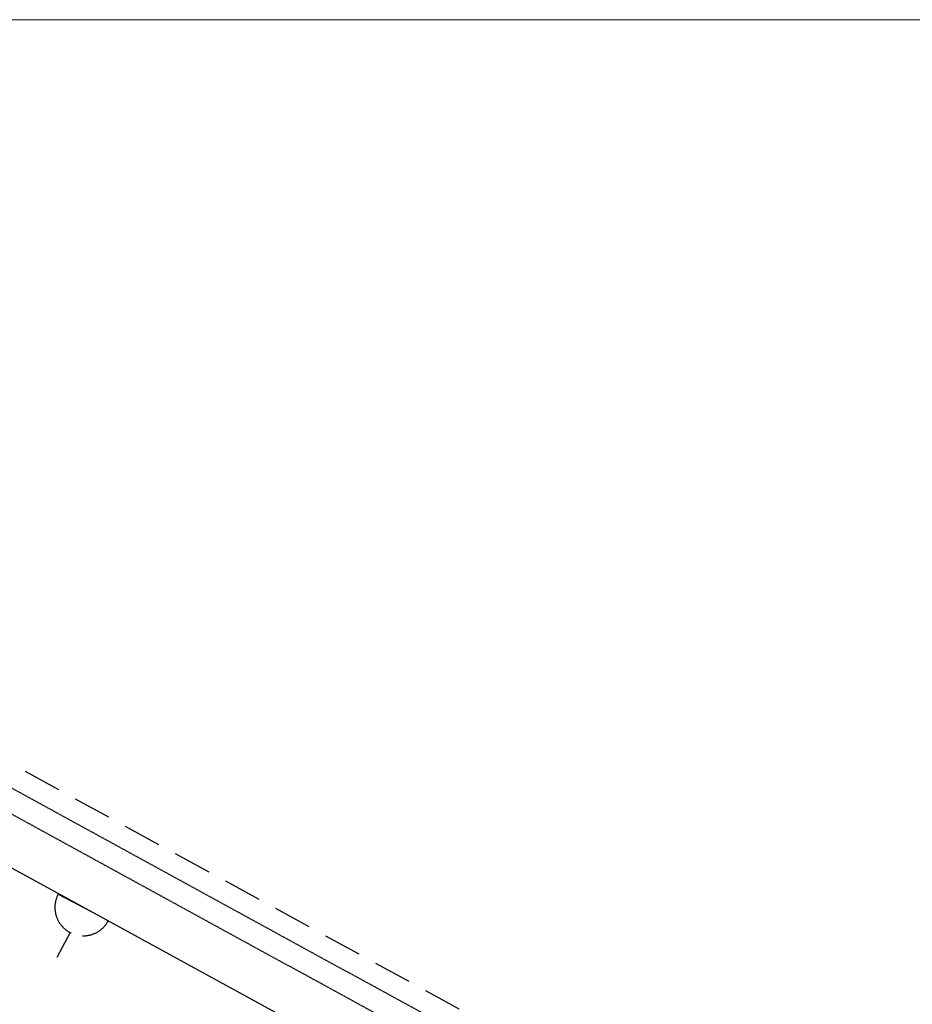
# Model space of a CAD drawing. Header units: millimetres. Extents: x 140304 to 319987, y -10756 to 142544.
# Tile 87 of 203: x 162316 to 165250, y 77372 to 80606. Entities that reach past the tile are written whole.
import ezdxf

# ---------------------------------------------------------------- set-up
doc = ezdxf.new("R2010")
doc.units = ezdxf.units.MM
doc.header["$LTSCALE"] = 10
doc.linetypes.add('( Hidden )', pattern=[0.375, 0.25, -0.125])
doc.linetypes.add('ACAD_ISO02W100', pattern=[15, 12, -3])
for name, color, linetype, true_color in [('CT_BULKHEAD', 7, '( Hidden )', 0x00c700), ('CT_SIGNAGE', 7, '( Hidden )', 0x0000e6), ('furn', 7, 'CONTINUOUS', 0x9c9c9c)]:
    doc.layers.add(name, color=color, linetype=linetype, true_color=true_color)
for name, color, linetype, lineweight in [('ele_15', 34, 'CONTINUOUS', 15), ('ELECT', 30, 'ACAD_ISO02W100', 30), ('T', 2, 'CONTINUOUS', 20)]:
    doc.layers.add(name, color=color, linetype=linetype, lineweight=lineweight)

# ---------------------------------------------------------------- blocks, each defined once
blk = doc.blocks.new('Base lucknow')
at = {"layer": 'T'}
blk.add_lwpolyline([(167058.2, 100502.1), (140304.4, 100502.1)], dxfattribs=at)
blk = doc.blocks.new('6Amp')
at = {"layer": 'ELECT'}
for p, q in [((0, 74.1), (0, 148.2)), ((74.1, 0), (-74.1, 0))]:
    blk.add_line(p, q, dxfattribs=at)
blk.add_arc((0, 0), 74.1, 0, 180, dxfattribs=at)

msp = doc.modelspace()

# ---------------------------------------------------------------- linework, layer by layer
at = {"layer": 'CT_BULKHEAD', "ltscale": 50}
msp.add_lwpolyline([(164540.4, 76657.3), (164437.8, 76805.2, 0.116407), (163925.4, 77266), (161706.6, 78480.1, 0.125829), (160554.6, 78774.7), (160456.8, 78774.7)], format="xyb", dxfattribs=at)
at = {"layer": 'CT_SIGNAGE'}
for points in [[(164480, 76616.4), (164373.3, 76770.2, 0.116407), (163886.5, 77207.9), (161667.8, 78422, 0.125829), (160551.7, 78707.4), (160453.9, 78707.4)], [(164418.4, 76573.6), (164311.7, 76727.4, 0.116407), (163850.5, 77142.1), (161631.8, 78356.2, 0.125829), (160551.7, 78632.4), (160453.9, 78632.4)]]:
    msp.add_lwpolyline(points, format="xyb", dxfattribs=at)
at = {"layer": 'furn', "ltscale": 0.25}
msp.add_lwpolyline([(164293.5, 76486.9), (164191.3, 76634.2, 0.116407), (163781.4, 77002.8), (161562.6, 78216.9, 0.125829), (160554.6, 78474.7), (160456.8, 78474.7)], format="xyb", dxfattribs=at)

# ---------------------------------------------------------------- block references
at = {"layer": 'ele_15'}
msp.add_blockref('Base lucknow', (0, -19895.7), dxfattribs=at)
at = {"layer": 'ELECT', "xscale": 1.260012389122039, "yscale": 1.260012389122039, "zscale": 1.260012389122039, "rotation": 152.1672893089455}
msp.add_blockref('6Amp', (162525.3, 77690.1), dxfattribs=at)

doc.saveas('drawing.dxf')
